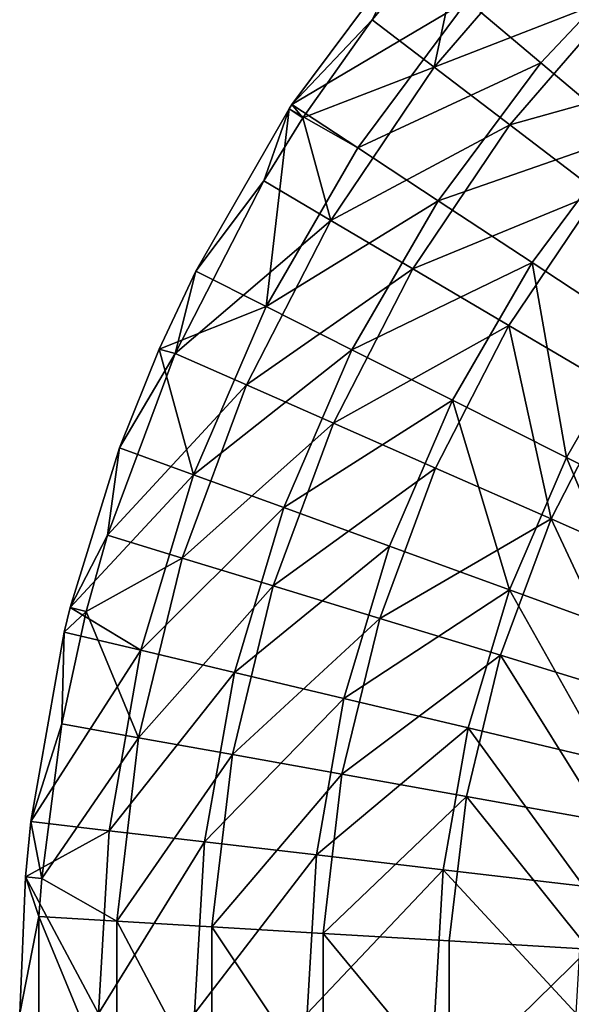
# Model space of a CAD drawing. Header units: millimetres. Extents: x 0 to 150, y 0 to 150.
# Tile 13 of 52: x 0 to 25, y 75 to 120. Entities that reach past the tile are written whole.
import ezdxf

# ---------------------------------------------------------------- set-up
doc = ezdxf.new("R2010")
doc.units = ezdxf.units.MM
doc.header["$LTSCALE"] = 25.4
doc.layers.get('0').update_dxf_attribs({"true_color": 0xff5454})

# ---------------------------------------------------------------- blocks, each defined once
blk = doc.blocks.new('HERMANOS-I-8194.STL')
at = {"color": 250, "true_color": 0x262626}
mesh = blk.add_polyface(dxfattribs=at)
corners = [(157.757, 48.786, 25.376), (149.065, 45.914, 18.087), (152.404, 43.113, 25.376), (154.766, 51.956, 18.087)]
mesh.append_faces([[corners[k] for k in face] for face in [(0, 1, 2), (1, 0, 3)]], dxfattribs={"vtx0": -1, "color": 250})
mesh = blk.add_polyface(dxfattribs=at)
corners = [(149.151, 50.293, 10.083), (147.569, 42.915, 17.713), (144.76, 45.059, 10.083)]
mesh.append_faces([[corners[k] for k in face] for face in [(0, 1, 2)]], dxfattribs={"color": 250})
mesh = blk.add_polyface(dxfattribs=at)
corners = [(149.151, 50.293, 10.083), (144.76, 45.059, 10.083), (146.331, 48.209, 10.381)]
mesh.append_faces([[corners[k] for k in face] for face in [(0, 1, 2)]], dxfattribs={"color": 250})
mesh = blk.add_polyface(dxfattribs=at)
corners = [(149.151, 50.293, 10.083), (153.04, 49.262, 17.713), (147.569, 42.915, 17.713)]
mesh.append_faces([[corners[k] for k in face] for face in [(0, 1, 2)]], dxfattribs={"color": 250})
mesh = blk.add_polyface(dxfattribs=at)
corners = [(147.569, 42.915, 17.713), (156.136, 46.256, 24.93), (151, 40.296, 24.93), (153.04, 49.262, 17.713)]
mesh.append_faces([[corners[k] for k in face] for face in [(0, 1, 2), (1, 0, 3)]], dxfattribs={"vtx0": -1, "color": 250})
mesh = blk.add_polyface(dxfattribs=at)
corners = [(156.311, 39.834, 32.168), (157.757, 48.786, 25.376), (152.404, 43.113, 25.376), (161.257, 45.076, 32.168)]
mesh.append_faces([[corners[k] for k in face] for face in [(0, 1, 2), (1, 0, 3)]], dxfattribs={"vtx0": -1, "color": 250})
mesh = blk.add_polyface(dxfattribs=at)
corners = [(146.331, 48.209, 10.381), (144.76, 45.059, 10.083), (141.122, 41.213, 10.381)]
mesh.append_faces([[corners[k] for k in face] for face in [(0, 1, 2)]], dxfattribs={"color": 250})
mesh = blk.add_polyface(dxfattribs=at)
corners = [(149.065, 45.914, 18.087), (141.122, 41.213, 10.381), (144.105, 39.252, 18.087), (146.331, 48.209, 10.381)]
mesh.append_faces([[corners[k] for k in face] for face in [(0, 1, 2), (1, 0, 3)]], dxfattribs={"vtx0": -1, "color": 250})
mesh = blk.add_polyface(dxfattribs=at)
corners = [(151, 40.296, 24.93), (159.759, 42.739, 31.655), (155.014, 37.232, 31.655), (156.136, 46.256, 24.93)]
mesh.append_faces([[corners[k] for k in face] for face in [(0, 1, 2), (1, 0, 3)]], dxfattribs={"vtx0": -1, "color": 250})
mesh = blk.add_polyface(dxfattribs=at)
corners = [(152.404, 43.113, 25.376), (144.105, 39.252, 18.087), (147.747, 36.856, 25.376), (149.065, 45.914, 18.087)]
mesh.append_faces([[corners[k] for k in face] for face in [(0, 1, 2), (1, 0, 3)]], dxfattribs={"vtx0": -1, "color": 250})
mesh = blk.add_polyface(dxfattribs=at)
corners = [(144.76, 45.059, 10.083), (141.618, 40.615, 10.083), (141.122, 41.213, 10.381)]
mesh.append_faces([[corners[k] for k in face] for face in [(0, 1, 2)]], dxfattribs={"color": 250})
mesh = blk.add_polyface(dxfattribs=at)
corners = [(144.76, 45.059, 10.083), (147.569, 42.915, 17.713), (141.618, 40.615, 10.083)]
mesh.append_faces([[corners[k] for k in face] for face in [(0, 1, 2)]], dxfattribs={"color": 250})
mesh = blk.add_polyface(dxfattribs=at)
corners = [(147.569, 42.915, 17.713), (142.888, 35.965, 17.713), (141.618, 40.615, 10.083)]
mesh.append_faces([[corners[k] for k in face] for face in [(0, 1, 2)]], dxfattribs={"color": 250})
mesh = blk.add_polyface(dxfattribs=at)
corners = [(142.888, 35.965, 17.713), (151, 40.296, 24.93), (146.604, 33.77, 24.93), (147.569, 42.915, 17.713)]
mesh.append_faces([[corners[k] for k in face] for face in [(0, 1, 2), (1, 0, 3)]], dxfattribs={"vtx0": -1, "color": 250})
mesh = blk.add_polyface(dxfattribs=at)
corners = [(156.311, 39.834, 32.168), (147.747, 36.856, 25.376), (152.008, 34.054, 32.168), (152.404, 43.113, 25.376)]
mesh.append_faces([[corners[k] for k in face] for face in [(0, 1, 2), (1, 0, 3)]], dxfattribs={"vtx0": -1, "color": 250})
mesh = blk.add_polyface(dxfattribs=at)
corners = [(141.618, 40.615, 10.083), (140.996, 41.021, 10.381), (141.122, 41.213, 10.381)]
mesh.append_faces([[corners[k] for k in face] for face in [(0, 1, 2)]], dxfattribs={"color": 250})
mesh = blk.add_polyface(dxfattribs=at)
corners = [(141.122, 41.213, 10.381), (140.996, 41.021, 10.381), (144.105, 39.252, 18.087)]
mesh.append_faces([[corners[k] for k in face] for face in [(0, 1, 2)]], dxfattribs={"color": 250})
mesh = blk.add_polyface(dxfattribs=at)
corners = [(140.996, 41.021, 10.381), (139.845, 37.762, 10.083), (136.762, 33.66, 10.381)]
mesh.append_faces([[corners[k] for k in face] for face in [(0, 1, 2)]], dxfattribs={"color": 250})
mesh = blk.add_polyface(dxfattribs=at)
corners = [(140.996, 41.021, 10.381), (136.762, 33.66, 10.381), (139.952, 32.058, 18.087)]
mesh.append_faces([[corners[k] for k in face] for face in [(0, 1, 2)]], dxfattribs={"color": 250})
mesh = blk.add_polyface(dxfattribs=at)
corners = [(141.618, 40.615, 10.083), (139.845, 37.762, 10.083), (140.996, 41.021, 10.381)]
mesh.append_faces([[corners[k] for k in face] for face in [(0, 1, 2)]], dxfattribs={"color": 250})
mesh = blk.add_polyface(dxfattribs=at)
corners = [(140.996, 41.021, 10.381), (139.952, 32.058, 18.087), (144.105, 39.252, 18.087)]
mesh.append_faces([[corners[k] for k in face] for face in [(0, 1, 2)]], dxfattribs={"color": 250})
mesh = blk.add_polyface(dxfattribs=at)
corners = [(141.618, 40.615, 10.083), (142.888, 35.965, 17.713), (139.845, 37.762, 10.083)]
mesh.append_faces([[corners[k] for k in face] for face in [(0, 1, 2)]], dxfattribs={"color": 250})
mesh = blk.add_polyface(dxfattribs=at)
corners = [(146.604, 33.77, 24.93), (155.014, 37.232, 31.655), (150.952, 31.202, 31.655), (151, 40.296, 24.93)]
mesh.append_faces([[corners[k] for k in face] for face in [(0, 1, 2), (1, 0, 3)]], dxfattribs={"vtx0": -1, "color": 250})
mesh = blk.add_polyface(dxfattribs=at)
corners = [(156.841, 30.875, 38.387), (156.311, 39.834, 32.168), (152.008, 34.054, 32.168), (160.743, 36.116, 38.387)]
mesh.append_faces([[corners[k] for k in face] for face in [(0, 1, 2), (1, 0, 3)]], dxfattribs={"vtx0": -1, "color": 250})
mesh = blk.add_polyface(dxfattribs=at)
corners = [(147.747, 36.856, 25.376), (139.952, 32.058, 18.087), (143.847, 30.102, 25.376), (144.105, 39.252, 18.087)]
mesh.append_faces([[corners[k] for k in face] for face in [(0, 1, 2), (1, 0, 3)]], dxfattribs={"vtx0": -1, "color": 250})
mesh = blk.add_polyface(dxfattribs=at)
corners = [(135.828, 29.935, 10.083), (142.888, 35.965, 17.713), (139.062, 28.51, 17.713), (139.845, 37.762, 10.083)]
mesh.append_faces([[corners[k] for k in face] for face in [(0, 1, 2), (1, 0, 3)]], dxfattribs={"vtx0": -1, "color": 250})
mesh = blk.add_polyface(dxfattribs=at)
corners = [(139.845, 37.762, 10.083), (135.828, 29.935, 10.083), (136.762, 33.66, 10.381)]
mesh.append_faces([[corners[k] for k in face] for face in [(0, 1, 2)]], dxfattribs={"color": 250})
mesh = blk.add_polyface(dxfattribs=at)
corners = [(155.014, 37.232, 31.655), (155.884, 28.29, 37.812), (150.952, 31.202, 31.655), (159.566, 33.756, 37.812)]
mesh.append_faces([[corners[k] for k in face] for face in [(0, 1, 2), (1, 0, 3)]], dxfattribs={"vtx0": -1, "color": 250})
mesh = blk.add_polyface(dxfattribs=at)
corners = [(152.008, 34.054, 32.168), (143.847, 30.102, 25.376), (148.405, 27.813, 32.168), (147.747, 36.856, 25.376)]
mesh.append_faces([[corners[k] for k in face] for face in [(0, 1, 2), (1, 0, 3)]], dxfattribs={"vtx0": -1, "color": 250})
mesh = blk.add_polyface(dxfattribs=at)
corners = [(139.062, 28.51, 17.713), (146.604, 33.77, 24.93), (143.012, 26.77, 24.93), (142.888, 35.965, 17.713)]
mesh.append_faces([[corners[k] for k in face] for face in [(0, 1, 2), (1, 0, 3)]], dxfattribs={"vtx0": -1, "color": 250})
mesh = blk.add_polyface(dxfattribs=at)
corners = [(153.574, 25.216, 38.387), (152.008, 34.054, 32.168), (148.405, 27.813, 32.168), (156.841, 30.875, 38.387)]
mesh.append_faces([[corners[k] for k in face] for face in [(0, 1, 2), (1, 0, 3)]], dxfattribs={"vtx0": -1, "color": 250})
mesh = blk.add_polyface(dxfattribs=at)
corners = [(136.762, 33.66, 10.381), (135.828, 29.935, 10.083), (135.101, 30.127, 10.381)]
mesh.append_faces([[corners[k] for k in face] for face in [(0, 1, 2)]], dxfattribs={"color": 250})
mesh = blk.add_polyface(dxfattribs=at)
corners = [(136.762, 33.66, 10.381), (135.101, 30.127, 10.381), (139.952, 32.058, 18.087)]
mesh.append_faces([[corners[k] for k in face] for face in [(0, 1, 2)]], dxfattribs={"color": 250})
mesh = blk.add_polyface(dxfattribs=at)
corners = [(143.012, 26.77, 24.93), (150.952, 31.202, 31.655), (147.633, 24.735, 31.655), (146.604, 33.77, 24.93)]
mesh.append_faces([[corners[k] for k in face] for face in [(0, 1, 2), (1, 0, 3)]], dxfattribs={"vtx0": -1, "color": 250})
mesh = blk.add_polyface(dxfattribs=at)
corners = [(139.952, 32.058, 18.087), (135.101, 30.127, 10.381), (136.661, 24.431, 18.087)]
mesh.append_faces([[corners[k] for k in face] for face in [(0, 1, 2)]], dxfattribs={"color": 250})
mesh = blk.add_polyface(dxfattribs=at)
corners = [(143.847, 30.102, 25.376), (136.661, 24.431, 18.087), (140.758, 22.94, 25.376), (139.952, 32.058, 18.087)]
mesh.append_faces([[corners[k] for k in face] for face in [(0, 1, 2), (1, 0, 3)]], dxfattribs={"vtx0": -1, "color": 250})
mesh = blk.add_polyface(dxfattribs=at)
corners = [(150.952, 31.202, 31.655), (152.874, 22.426, 37.812), (147.633, 24.735, 31.655), (155.884, 28.29, 37.812)]
mesh.append_faces([[corners[k] for k in face] for face in [(0, 1, 2), (1, 0, 3)]], dxfattribs={"vtx0": -1, "color": 250})
mesh = blk.add_polyface(dxfattribs=at)
corners = [(159.298, 22.342, 43.964), (156.841, 30.875, 38.387), (153.574, 25.216, 38.387), (162.193, 27.355, 43.964)]
mesh.append_faces([[corners[k] for k in face] for face in [(0, 1, 2), (1, 0, 3)]], dxfattribs={"vtx0": -1, "color": 250})
mesh = blk.add_polyface(dxfattribs=at)
corners = [(132.764, 21.687, 10.083), (139.062, 28.51, 17.713), (136.144, 20.655, 17.713), (135.828, 29.935, 10.083)]
mesh.append_faces([[corners[k] for k in face] for face in [(0, 1, 2), (1, 0, 3)]], dxfattribs={"vtx0": -1, "color": 250})
mesh = blk.add_polyface(dxfattribs=at)
corners = [(135.828, 29.935, 10.083), (132.764, 21.687, 10.083), (133.307, 25.652, 10.381)]
mesh.append_faces([[corners[k] for k in face] for face in [(0, 1, 2)]], dxfattribs={"color": 250})
mesh = blk.add_polyface(dxfattribs=at)
corners = [(135.828, 29.935, 10.083), (133.307, 25.652, 10.381), (135.101, 30.127, 10.381)]
mesh.append_faces([[corners[k] for k in face] for face in [(0, 1, 2)]], dxfattribs={"color": 250})
mesh = blk.add_polyface(dxfattribs=at)
corners = [(135.101, 30.127, 10.381), (133.307, 25.652, 10.381), (136.661, 24.431, 18.087)]
mesh.append_faces([[corners[k] for k in face] for face in [(0, 1, 2)]], dxfattribs={"color": 250})
mesh = blk.add_polyface(dxfattribs=at)
corners = [(148.405, 27.813, 32.168), (140.758, 22.94, 25.376), (145.55, 21.195, 32.168), (143.847, 30.102, 25.376)]
mesh.append_faces([[corners[k] for k in face] for face in [(0, 1, 2), (1, 0, 3)]], dxfattribs={"vtx0": -1, "color": 250})
mesh = blk.add_polyface(dxfattribs=at)
corners = [(136.144, 20.655, 17.713), (143.012, 26.77, 24.93), (140.272, 19.395, 24.93), (139.062, 28.51, 17.713)]
mesh.append_faces([[corners[k] for k in face] for face in [(0, 1, 2), (1, 0, 3)]], dxfattribs={"vtx0": -1, "color": 250})
mesh = blk.add_polyface(dxfattribs=at)
corners = [(155.884, 28.29, 37.812), (158.678, 19.869, 43.333), (152.874, 22.426, 37.812), (161.345, 25.064, 43.333)]
mesh.append_faces([[corners[k] for k in face] for face in [(0, 1, 2), (1, 0, 3)]], dxfattribs={"vtx0": -1, "color": 250})
mesh = blk.add_polyface(dxfattribs=at)
corners = [(150.986, 19.217, 38.387), (148.405, 27.813, 32.168), (145.55, 21.195, 32.168), (153.574, 25.216, 38.387)]
mesh.append_faces([[corners[k] for k in face] for face in [(0, 1, 2), (1, 0, 3)]], dxfattribs={"vtx0": -1, "color": 250})
mesh = blk.add_polyface(dxfattribs=at)
corners = [(140.272, 19.395, 24.93), (147.633, 24.735, 31.655), (145.102, 17.92, 31.655), (143.012, 26.77, 24.93)]
mesh.append_faces([[corners[k] for k in face] for face in [(0, 1, 2), (1, 0, 3)]], dxfattribs={"vtx0": -1, "color": 250})
mesh = blk.add_polyface(dxfattribs=at)
corners = [(133.307, 25.652, 10.381), (132.764, 21.687, 10.083), (131.079, 18.411, 10.381)]
mesh.append_faces([[corners[k] for k in face] for face in [(0, 1, 2)]], dxfattribs={"color": 250})
mesh = blk.add_polyface(dxfattribs=at)
corners = [(133.307, 25.652, 10.381), (131.079, 18.411, 10.381), (136.661, 24.431, 18.087)]
mesh.append_faces([[corners[k] for k in face] for face in [(0, 1, 2)]], dxfattribs={"color": 250})
mesh = blk.add_polyface(dxfattribs=at)
corners = [(157.005, 17.026, 43.964), (153.574, 25.216, 38.387), (150.986, 19.217, 38.387), (159.298, 22.342, 43.964)]
mesh.append_faces([[corners[k] for k in face] for face in [(0, 1, 2), (1, 0, 3)]], dxfattribs={"vtx0": -1, "color": 250})
mesh = blk.add_polyface(dxfattribs=at)
corners = [(145.102, 17.92, 31.655), (152.874, 22.426, 37.812), (150.579, 16.247, 37.812), (147.633, 24.735, 31.655)]
mesh.append_faces([[corners[k] for k in face] for face in [(0, 1, 2), (1, 0, 3)]], dxfattribs={"vtx0": -1, "color": 250})
mesh = blk.add_polyface(dxfattribs=at)
corners = [(136.661, 24.431, 18.087), (131.079, 18.411, 10.381), (134.279, 16.473, 18.087)]
mesh.append_faces([[corners[k] for k in face] for face in [(0, 1, 2)]], dxfattribs={"color": 250})
mesh = blk.add_polyface(dxfattribs=at)
corners = [(140.758, 22.94, 25.376), (134.279, 16.473, 18.087), (138.521, 15.468, 25.376), (136.661, 24.431, 18.087)]
mesh.append_faces([[corners[k] for k in face] for face in [(0, 1, 2), (1, 0, 3)]], dxfattribs={"vtx0": -1, "color": 250})
mesh = blk.add_polyface(dxfattribs=at)
corners = [(145.55, 21.195, 32.168), (138.521, 15.468, 25.376), (143.483, 14.292, 32.168), (140.758, 22.94, 25.376)]
mesh.append_faces([[corners[k] for k in face] for face in [(0, 1, 2), (1, 0, 3)]], dxfattribs={"vtx0": -1, "color": 250})
mesh = blk.add_polyface(dxfattribs=at)
corners = [(152.874, 22.426, 37.812), (156.645, 14.395, 43.333), (150.579, 16.247, 37.812), (158.678, 19.869, 43.333)]
mesh.append_faces([[corners[k] for k in face] for face in [(0, 1, 2), (1, 0, 3)]], dxfattribs={"vtx0": -1, "color": 250})
mesh = blk.add_polyface(dxfattribs=at)
corners = [(132.764, 21.687, 10.083), (131.799, 18.229, 10.083), (131.079, 18.411, 10.381)]
mesh.append_faces([[corners[k] for k in face] for face in [(0, 1, 2)]], dxfattribs={"color": 250})
mesh = blk.add_polyface(dxfattribs=at)
corners = [(132.764, 21.687, 10.083), (136.144, 20.655, 17.713), (131.799, 18.229, 10.083)]
mesh.append_faces([[corners[k] for k in face] for face in [(0, 1, 2)]], dxfattribs={"color": 250})
mesh = blk.add_polyface(dxfattribs=at)
corners = [(150.986, 19.217, 38.387), (143.483, 14.292, 32.168), (149.112, 12.957, 38.387), (145.55, 21.195, 32.168)]
mesh.append_faces([[corners[k] for k in face] for face in [(0, 1, 2), (1, 0, 3)]], dxfattribs={"vtx0": -1, "color": 250})
mesh = blk.add_polyface(dxfattribs=at)
corners = [(136.144, 20.655, 17.713), (134.176, 12.51, 17.713), (131.799, 18.229, 10.083)]
mesh.append_faces([[corners[k] for k in face] for face in [(0, 1, 2)]], dxfattribs={"color": 250})
mesh = blk.add_polyface(dxfattribs=at)
corners = [(134.176, 12.51, 17.713), (140.272, 19.395, 24.93), (138.424, 11.747, 24.93), (136.144, 20.655, 17.713)]
mesh.append_faces([[corners[k] for k in face] for face in [(0, 1, 2), (1, 0, 3)]], dxfattribs={"vtx0": -1, "color": 250})
mesh = blk.add_polyface(dxfattribs=at)
corners = [(138.424, 11.747, 24.93), (145.102, 17.92, 31.655), (143.394, 10.854, 31.655), (140.272, 19.395, 24.93)]
mesh.append_faces([[corners[k] for k in face] for face in [(0, 1, 2), (1, 0, 3)]], dxfattribs={"vtx0": -1, "color": 250})
mesh = blk.add_polyface(dxfattribs=at)
corners = [(155.345, 11.48, 43.964), (150.986, 19.217, 38.387), (149.112, 12.957, 38.387), (157.005, 17.026, 43.964)]
mesh.append_faces([[corners[k] for k in face] for face in [(0, 1, 2), (1, 0, 3)]], dxfattribs={"vtx0": -1, "color": 250})
mesh = blk.add_polyface(dxfattribs=at)
corners = [(131.799, 18.229, 10.083), (130.806, 17.296, 10.381), (131.079, 18.411, 10.381)]
mesh.append_faces([[corners[k] for k in face] for face in [(0, 1, 2)]], dxfattribs={"color": 250})
mesh = blk.add_polyface(dxfattribs=at)
corners = [(131.079, 18.411, 10.381), (130.806, 17.296, 10.381), (134.279, 16.473, 18.087)]
mesh.append_faces([[corners[k] for k in face] for face in [(0, 1, 2)]], dxfattribs={"color": 250})
mesh = blk.add_polyface(dxfattribs=at)
corners = [(131.799, 18.229, 10.083), (134.176, 12.51, 17.713), (130.698, 13.135, 10.083)]
mesh.append_faces([[corners[k] for k in face] for face in [(0, 1, 2)]], dxfattribs={"color": 250})
mesh = blk.add_polyface(dxfattribs=at)
corners = [(131.799, 18.229, 10.083), (130.698, 13.135, 10.083), (130.806, 17.296, 10.381)]
mesh.append_faces([[corners[k] for k in face] for face in [(0, 1, 2)]], dxfattribs={"color": 250})
mesh = blk.add_polyface(dxfattribs=at)
corners = [(143.394, 10.854, 31.655), (150.579, 16.247, 37.812), (149.031, 9.84, 37.812), (145.102, 17.92, 31.655)]
mesh.append_faces([[corners[k] for k in face] for face in [(0, 1, 2), (1, 0, 3)]], dxfattribs={"vtx0": -1, "color": 250})
mesh = blk.add_polyface(dxfattribs=at)
corners = [(130.806, 17.296, 10.381), (130.698, 13.135, 10.083), (129.291, 8.707, 10.381)]
mesh.append_faces([[corners[k] for k in face] for face in [(0, 1, 2)]], dxfattribs={"color": 250})
mesh = blk.add_polyface(dxfattribs=at)
corners = [(134.279, 16.473, 18.087), (129.291, 8.707, 10.381), (132.837, 8.293, 18.087), (130.806, 17.296, 10.381)]
mesh.append_faces([[corners[k] for k in face] for face in [(0, 1, 2), (1, 0, 3)]], dxfattribs={"vtx0": -1, "color": 250})
mesh = blk.add_polyface(dxfattribs=at)
corners = [(138.521, 15.468, 25.376), (132.837, 8.293, 18.087), (137.166, 7.786, 25.376), (134.279, 16.473, 18.087)]
mesh.append_faces([[corners[k] for k in face] for face in [(0, 1, 2), (1, 0, 3)]], dxfattribs={"vtx0": -1, "color": 250})
mesh = blk.add_polyface(dxfattribs=at)
corners = [(150.579, 16.247, 37.812), (155.273, 8.719, 43.333), (149.031, 9.84, 37.812), (156.645, 14.395, 43.333)]
mesh.append_faces([[corners[k] for k in face] for face in [(0, 1, 2), (1, 0, 3)]], dxfattribs={"vtx0": -1, "color": 250})
mesh = blk.add_polyface(dxfattribs=at)
corners = [(143.483, 14.292, 32.168), (137.166, 7.786, 25.376), (142.232, 7.194, 32.168), (138.521, 15.468, 25.376)]
mesh.append_faces([[corners[k] for k in face] for face in [(0, 1, 2), (1, 0, 3)]], dxfattribs={"vtx0": -1, "color": 250})
mesh = blk.add_polyface(dxfattribs=at)
corners = [(149.112, 12.957, 38.387), (142.232, 7.194, 32.168), (147.978, 6.523, 38.387), (143.483, 14.292, 32.168)]
mesh.append_faces([[corners[k] for k in face] for face in [(0, 1, 2), (1, 0, 3)]], dxfattribs={"vtx0": -1, "color": 250})
mesh = blk.add_polyface(dxfattribs=at)
corners = [(130.698, 13.135, 10.083), (129.78, 6.132, 10.083), (129.291, 8.707, 10.381)]
mesh.append_faces([[corners[k] for k in face] for face in [(0, 1, 2)]], dxfattribs={"color": 250})
mesh = blk.add_polyface(dxfattribs=at)
corners = [(130.698, 13.135, 10.083), (134.176, 12.51, 17.713), (129.78, 6.132, 10.083)]
mesh.append_faces([[corners[k] for k in face] for face in [(0, 1, 2)]], dxfattribs={"color": 250})
mesh = blk.add_polyface(dxfattribs=at)
corners = [(154.34, 5.779, 43.964), (149.112, 12.957, 38.387), (147.978, 6.523, 38.387), (155.345, 11.48, 43.964)]
mesh.append_faces([[corners[k] for k in face] for face in [(0, 1, 2), (1, 0, 3)]], dxfattribs={"vtx0": -1, "color": 250})
mesh = blk.add_polyface(dxfattribs=at)
corners = [(134.176, 12.51, 17.713), (133.185, 4.19, 17.713), (129.78, 6.132, 10.083)]
mesh.append_faces([[corners[k] for k in face] for face in [(0, 1, 2)]], dxfattribs={"color": 250})
mesh = blk.add_polyface(dxfattribs=at)
corners = [(133.185, 4.19, 17.713), (138.424, 11.747, 24.93), (137.493, 3.934, 24.93), (134.176, 12.51, 17.713)]
mesh.append_faces([[corners[k] for k in face] for face in [(0, 1, 2), (1, 0, 3)]], dxfattribs={"vtx0": -1, "color": 250})
mesh = blk.add_polyface(dxfattribs=at)
corners = [(137.493, 3.934, 24.93), (143.394, 10.854, 31.655), (142.534, 3.635, 31.655), (138.424, 11.747, 24.93)]
mesh.append_faces([[corners[k] for k in face] for face in [(0, 1, 2), (1, 0, 3)]], dxfattribs={"vtx0": -1, "color": 250})
mesh = blk.add_polyface(dxfattribs=at)
corners = [(142.534, 3.635, 31.655), (149.031, 9.84, 37.812), (148.252, 3.296, 37.812), (143.394, 10.854, 31.655)]
mesh.append_faces([[corners[k] for k in face] for face in [(0, 1, 2), (1, 0, 3)]], dxfattribs={"vtx0": -1, "color": 250})
mesh = blk.add_polyface(dxfattribs=at)
corners = [(149.031, 9.84, 37.812), (154.583, 2.92, 43.333), (148.252, 3.296, 37.812), (155.273, 8.719, 43.333)]
mesh.append_faces([[corners[k] for k in face] for face in [(0, 1, 2), (1, 0, 3)]], dxfattribs={"vtx0": -1, "color": 250})
mesh = blk.add_polyface(dxfattribs=at)
corners = [(129.78, 6.132, 10.083), (129.04, 6.193, 10.381), (129.291, 8.707, 10.381)]
mesh.append_faces([[corners[k] for k in face] for face in [(0, 1, 2)]], dxfattribs={"color": 250})
mesh = blk.add_polyface(dxfattribs=at)
corners = [(129.291, 8.707, 10.381), (129.04, 6.193, 10.381), (132.837, 8.293, 18.087)]
mesh.append_faces([[corners[k] for k in face] for face in [(0, 1, 2)]], dxfattribs={"color": 250})
mesh = blk.add_polyface(dxfattribs=at)
corners = [(132.837, 8.293, 18.087), (129.04, 6.193, 10.381), (132.354, 0, 18.087)]
mesh.append_faces([[corners[k] for k in face] for face in [(0, 1, 2)]], dxfattribs={"color": 250})
mesh = blk.add_polyface(dxfattribs=at)
corners = [(137.166, 7.786, 25.376), (132.354, 0, 18.087), (136.713, 0, 25.376), (132.837, 8.293, 18.087)]
mesh.append_faces([[corners[k] for k in face] for face in [(0, 1, 2), (1, 0, 3)]], dxfattribs={"vtx0": -1, "color": 250})
mesh = blk.add_polyface(dxfattribs=at)
corners = [(142.232, 7.194, 32.168), (136.713, 0, 25.376), (141.813, 0, 32.168), (137.166, 7.786, 25.376)]
mesh.append_faces([[corners[k] for k in face] for face in [(0, 1, 2), (1, 0, 3)]], dxfattribs={"vtx0": -1, "color": 250})
mesh = blk.add_polyface(dxfattribs=at)
corners = [(147.978, 6.523, 38.387), (141.813, 0, 32.168), (147.598, 0, 38.387), (142.232, 7.194, 32.168)]
mesh.append_faces([[corners[k] for k in face] for face in [(0, 1, 2), (1, 0, 3)]], dxfattribs={"vtx0": -1, "color": 250})
mesh = blk.add_polyface(dxfattribs=at)
corners = [(154.003, 0, 43.964), (147.978, 6.523, 38.387), (147.598, 0, 38.387), (154.34, 5.779, 43.964)]
mesh.append_faces([[corners[k] for k in face] for face in [(0, 1, 2), (1, 0, 3)]], dxfattribs={"vtx0": -1, "color": 250})
mesh = blk.add_polyface(dxfattribs=at)
corners = [(129.657, 4.399, 10.083), (128.784, 0, 10.381), (129.04, 6.193, 10.381)]
mesh.append_faces([[corners[k] for k in face] for face in [(0, 1, 2)]], dxfattribs={"color": 250})
mesh = blk.add_polyface(dxfattribs=at)
corners = [(129.04, 6.193, 10.381), (128.784, 0, 10.381), (132.354, 0, 18.087)]
mesh.append_faces([[corners[k] for k in face] for face in [(0, 1, 2)]], dxfattribs={"color": 250})
mesh = blk.add_polyface(dxfattribs=at)
corners = [(129.78, 6.132, 10.083), (129.657, 4.399, 10.083), (129.04, 6.193, 10.381)]
mesh.append_faces([[corners[k] for k in face] for face in [(0, 1, 2)]], dxfattribs={"color": 250})
mesh = blk.add_polyface(dxfattribs=at)
corners = [(129.78, 6.132, 10.083), (133.185, 4.19, 17.713), (129.657, 4.399, 10.083)]
mesh.append_faces([[corners[k] for k in face] for face in [(0, 1, 2)]], dxfattribs={"color": 250})
mesh = blk.add_polyface(dxfattribs=at)
corners = [(129.657, -4.399, 10.083), (128.784, 0, 10.381), (129.657, 4.399, 10.083)]
mesh.append_faces([[corners[k] for k in face] for face in [(0, 1, 2)]], dxfattribs={"color": 250})
mesh = blk.add_polyface(dxfattribs=at)
corners = [(129.657, 4.399, 10.083), (133.185, -4.19, 17.713), (129.657, -4.399, 10.083), (133.185, 4.19, 17.713)]
mesh.append_faces([[corners[k] for k in face] for face in [(0, 1, 2), (1, 0, 3)]], dxfattribs={"vtx0": -1, "color": 250})
mesh = blk.add_polyface(dxfattribs=at)
corners = [(133.185, 4.19, 17.713), (137.493, -3.934, 24.93), (133.185, -4.19, 17.713), (137.493, 3.934, 24.93)]
mesh.append_faces([[corners[k] for k in face] for face in [(0, 1, 2), (1, 0, 3)]], dxfattribs={"vtx0": -1, "color": 250})
mesh = blk.add_polyface(dxfattribs=at)
corners = [(137.493, 3.934, 24.93), (142.534, -3.635, 31.655), (137.493, -3.934, 24.93), (142.534, 3.635, 31.655)]
mesh.append_faces([[corners[k] for k in face] for face in [(0, 1, 2), (1, 0, 3)]], dxfattribs={"vtx0": -1, "color": 250})
mesh = blk.add_polyface(dxfattribs=at)
corners = [(142.534, 3.635, 31.655), (148.252, -3.296, 37.812), (142.534, -3.635, 31.655), (148.252, 3.296, 37.812)]
mesh.append_faces([[corners[k] for k in face] for face in [(0, 1, 2), (1, 0, 3)]], dxfattribs={"vtx0": -1, "color": 250})
mesh = blk.add_polyface(dxfattribs=at)
corners = [(154.583, 2.92, 43.333), (148.252, -3.296, 37.812), (148.252, 3.296, 37.812), (154.583, -2.92, 43.333)]
mesh.append_faces([[corners[k] for k in face] for face in [(0, 1, 2), (1, 0, 3)]], dxfattribs={"vtx0": -1, "color": 250})

msp = doc.modelspace()

# ---------------------------------------------------------------- block references
at = {"color": 0}
msp.add_blockref('HERMANOS-I-8194.STL', (-128.784, 75, -10.083), dxfattribs=at)

doc.saveas('drawing.dxf')
